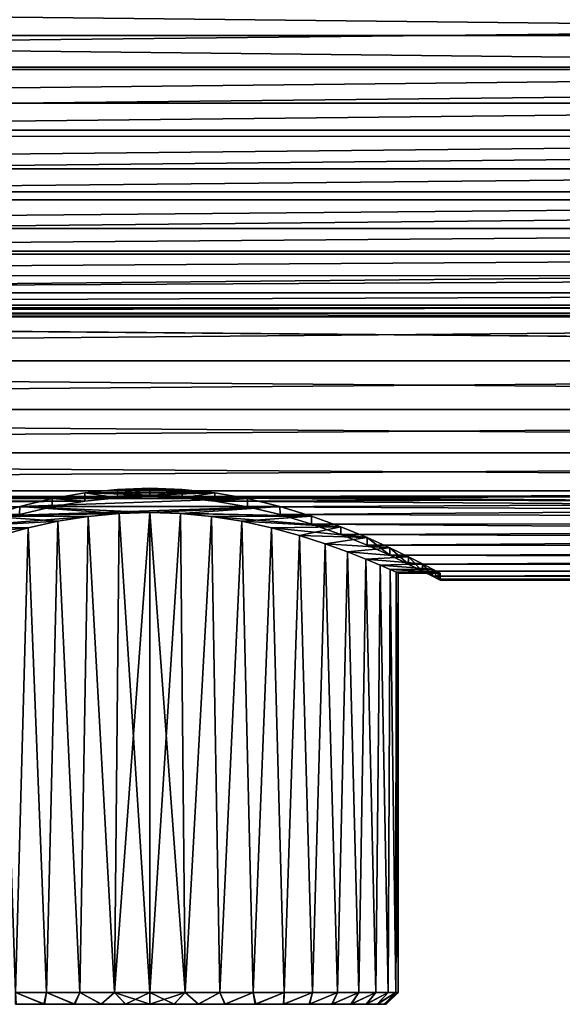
# Model space of a CAD drawing. Header units: millimetres. Extents: x -147 to 182, y -41 to 41.
# Tile 90 of 256: x -5 to 17, y -41 to 1. Entities that reach past the tile are written whole.
import ezdxf

# ---------------------------------------------------------------- set-up
doc = ezdxf.new("R2010")
doc.units = ezdxf.units.MM
doc.header["$LTSCALE"] = 51.403556
for name, color, linetype in [('143', 7, 'CONTINUOUS'), ('2', 7, 'CONTINUOUS'), ('22', 7, 'CONTINUOUS'), ('23', 7, 'CONTINUOUS'), ('24', 7, 'CONTINUOUS'), ('25', 7, 'CONTINUOUS'), ('26', 7, 'CONTINUOUS'), ('3', 7, 'CONTINUOUS'), ('7', 7, 'CONTINUOUS'), ('9', 7, 'CONTINUOUS')]:
    doc.layers.add(name, color=color, linetype=linetype)

msp = doc.modelspace()

# ---------------------------------------------------------------- linework, layer by layer
at = {"layer": '143', "color": 7, "linetype": 'CONTINUOUS'}
for points in [[(-1.369, -19.16, -12.173), (-0.002, -19.111, -12.25), (1.364, -19.16, -12.174), (-1.369, -19.16, -12.173)], [(1.364, -19.16, 12.174), (-0.002, -19.111, 12.25), (-1.369, -19.16, 12.173), (1.364, -19.16, 12.174)], [(-4.118, -19.55, -11.537), (-2.74, -19.306, -11.94), (4.12, -19.55, -11.536), (-4.118, -19.55, -11.537)], [(4.12, -19.55, 11.536), (2.739, -19.306, 11.94), (-4.118, -19.55, 11.537), (4.12, -19.55, 11.536)], [(2.739, -19.306, 11.94), (-2.74, -19.306, 11.94), (-4.118, -19.55, 11.537), (2.739, -19.306, 11.94)], [(-2.74, -19.306, -11.94), (-1.369, -19.16, -12.173), (2.739, -19.306, -11.94), (-2.74, -19.306, -11.94)], [(2.739, -19.306, 11.94), (-1.369, -19.16, 12.173), (-2.74, -19.306, 11.94), (2.739, -19.306, 11.94)], [(-2.74, -19.306, -11.94), (2.739, -19.306, -11.94), (4.12, -19.55, -11.536), (-2.74, -19.306, -11.94)], [(-1.369, -19.16, -12.173), (1.364, -19.16, -12.174), (2.739, -19.306, -11.94), (-1.369, -19.16, -12.173)], [(2.739, -19.306, 11.94), (1.364, -19.16, 12.174), (-1.369, -19.16, 12.173), (2.739, -19.306, 11.94)], [(-6.814, -20.289, -10.18), (-5.486, -19.883, -10.953), (-1.299, -20.179, -10.397), (-6.814, -20.289, -10.18)], [(5.488, -19.883, 10.952), (-5.486, -19.883, 10.953), (-6.814, -20.289, 10.18), (5.488, -19.883, 10.952)], [(5.488, -19.883, 10.952), (-6.814, -20.289, 10.18), (0, -20.137, 10.478), (5.488, -19.883, 10.952)], [(-5.486, -19.883, -10.953), (-4.118, -19.55, -11.537), (4.12, -19.55, -11.536), (-5.486, -19.883, -10.953)], [(-5.486, -19.883, -10.953), (4.12, -19.55, -11.536), (5.488, -19.883, -10.952), (-5.486, -19.883, -10.953)], [(5.488, -19.883, 10.952), (4.12, -19.55, 11.536), (-5.486, -19.883, 10.953), (5.488, -19.883, 10.952)], [(4.12, -19.55, 11.536), (-4.118, -19.55, 11.537), (-5.486, -19.883, 10.953), (4.12, -19.55, 11.536)], [(-5.486, -19.883, -10.953), (5.488, -19.883, -10.952), (0, -20.137, -10.478), (-5.486, -19.883, -10.953)], [(-5.486, -19.883, -10.953), (0, -20.137, -10.478), (-1.299, -20.179, -10.397), (-5.486, -19.883, -10.953)], [(5.488, -19.883, -10.952), (6.814, -20.289, -10.18), (0, -20.137, -10.478), (5.488, -19.883, -10.952)], [(5.488, -19.883, 10.952), (0, -20.137, 10.478), (1.299, -20.179, 10.397), (5.488, -19.883, 10.952)], [(6.814, -20.289, 10.18), (5.488, -19.883, 10.952), (1.299, -20.179, 10.397), (6.814, -20.289, 10.18)], [(-8.058, -20.74, -9.226), (-6.814, -20.289, -10.18), (-3.878, -20.507, -9.733), (-8.058, -20.74, -9.226)], [(-6.814, -20.289, 10.18), (-8.058, -20.74, 9.227), (-2.595, -20.304, 10.151), (-6.814, -20.289, 10.18)], [(-8.058, -20.74, 9.227), (-3.878, -20.507, 9.733), (-2.595, -20.304, 10.151), (-8.058, -20.74, 9.227)], [(0, -20.137, 10.478), (-6.814, -20.289, 10.18), (-1.299, -20.179, 10.397), (0, -20.137, 10.478)], [(-6.814, -20.289, -10.18), (-1.299, -20.179, -10.397), (-2.595, -20.304, -10.151), (-6.814, -20.289, -10.18)], [(-6.814, -20.289, 10.18), (-2.595, -20.304, 10.151), (-1.299, -20.179, 10.397), (-6.814, -20.289, 10.18)], [(-6.814, -20.289, -10.18), (-2.595, -20.304, -10.151), (-3.878, -20.507, -9.733), (-6.814, -20.289, -10.18)], [(0, -20.137, -10.478), (6.814, -20.289, -10.18), (1.299, -20.179, -10.397), (0, -20.137, -10.478)], [(6.814, -20.289, -10.18), (2.595, -20.304, -10.151), (1.299, -20.179, -10.397), (6.814, -20.289, -10.18)], [(6.814, -20.289, 10.18), (1.299, -20.179, 10.397), (2.595, -20.304, 10.151), (6.814, -20.289, 10.18)], [(6.814, -20.289, -10.18), (8.058, -20.74, -9.226), (2.595, -20.304, -10.151), (6.814, -20.289, -10.18)], [(6.814, -20.289, 10.18), (2.595, -20.304, 10.151), (3.878, -20.507, 9.733), (6.814, -20.289, 10.18)], [(8.058, -20.74, -9.226), (3.878, -20.507, -9.733), (2.595, -20.304, -10.151), (8.058, -20.74, -9.226)], [(8.058, -20.74, 9.226), (6.814, -20.289, 10.18), (3.878, -20.507, 9.733), (8.058, -20.74, 9.226)], [(-8.058, -20.74, 9.227), (-9.175, -21.199, 8.116), (-5.13, -20.78, 9.136), (-8.058, -20.74, 9.227)], [(-9.175, -21.199, 8.116), (-6.316, -21.105, 8.359), (-5.13, -20.78, 9.136), (-9.175, -21.199, 8.116)], [(-8.058, -20.74, -9.226), (-3.878, -20.507, -9.733), (-5.13, -20.78, -9.136), (-8.058, -20.74, -9.226)], [(-8.058, -20.74, 9.227), (-5.13, -20.78, 9.136), (-3.878, -20.507, 9.733), (-8.058, -20.74, 9.227)], [(-8.058, -20.74, -9.226), (-5.13, -20.78, -9.136), (-6.316, -21.104, -8.36), (-8.058, -20.74, -9.226)], [(8.058, -20.74, -9.226), (5.13, -20.78, -9.136), (3.878, -20.507, -9.733), (8.058, -20.74, -9.226)], [(8.058, -20.74, 9.226), (3.878, -20.507, 9.733), (5.13, -20.78, 9.136), (8.058, -20.74, 9.226)], [(8.058, -20.74, -9.226), (9.174, -21.199, -8.118), (5.13, -20.78, -9.136), (8.058, -20.74, -9.226)], [(8.058, -20.74, 9.226), (5.13, -20.78, 9.136), (6.316, -21.105, 8.359), (8.058, -20.74, 9.226)], [(9.174, -21.199, -8.118), (6.316, -21.105, -8.36), (5.13, -20.78, -9.136), (9.174, -21.199, -8.118)], [(9.174, -21.199, 8.118), (8.058, -20.74, 9.226), (6.316, -21.105, 8.359), (9.174, -21.199, 8.118)], [(9.174, -21.199, -8.118), (7.399, -21.453, -7.419), (6.316, -21.105, -8.36), (9.174, -21.199, -8.118)], [(9.174, -21.199, 8.118), (6.316, -21.105, 8.359), (7.399, -21.454, 7.418), (9.174, -21.199, 8.118)], [(9.174, -21.199, -8.118), (10.129, -21.629, -6.889), (7.399, -21.453, -7.419), (9.174, -21.199, -8.118)], [(10.129, -21.629, 6.889), (9.174, -21.199, 8.118), (7.399, -21.454, 7.418), (10.129, -21.629, 6.889)], [(10.129, -21.629, -6.889), (8.34, -21.796, -6.342), (7.399, -21.453, -7.419), (10.129, -21.629, -6.889)], [(10.129, -21.629, 6.889), (7.399, -21.454, 7.418), (8.341, -21.796, 6.341), (10.129, -21.629, 6.889)], [(10.129, -21.629, -6.889), (10.906, -22.004, -5.578), (8.34, -21.796, -6.342), (10.129, -21.629, -6.889)], [(10.906, -22.004, -5.578), (9.117, -22.105, -5.163), (8.34, -21.796, -6.342), (10.906, -22.004, -5.578)], [(10.906, -22.004, 5.578), (10.129, -21.629, 6.889), (8.341, -21.796, 6.341), (10.906, -22.004, 5.578)], [(10.906, -22.004, 5.578), (8.341, -21.796, 6.341), (9.117, -22.105, 5.163), (10.906, -22.004, 5.578)], [(10.906, -22.004, -5.578), (11.502, -22.305, -4.216), (9.117, -22.105, -5.163), (10.906, -22.004, -5.578)], [(11.502, -22.305, 4.216), (10.906, -22.004, 5.578), (9.117, -22.105, 5.163), (11.502, -22.305, 4.216)], [(11.502, -22.305, -4.216), (9.717, -22.359, -3.918), (9.117, -22.105, -5.163), (11.502, -22.305, -4.216)], [(11.502, -22.305, 4.216), (9.117, -22.105, 5.163), (9.718, -22.359, 3.917), (11.502, -22.305, 4.216)], [(11.502, -22.305, -4.216), (11.92, -22.524, -2.823), (9.717, -22.359, -3.918), (11.502, -22.305, -4.216)], [(11.92, -22.524, -2.823), (10.142, -22.547, -2.632), (9.717, -22.359, -3.918), (11.92, -22.524, -2.823)], [(11.92, -22.524, 2.823), (11.502, -22.305, 4.216), (9.718, -22.359, 3.917), (11.92, -22.524, 2.823)], [(11.92, -22.524, 2.823), (9.718, -22.359, 3.917), (10.142, -22.547, 2.63), (11.92, -22.524, 2.823)], [(11.92, -22.524, -2.823), (12.168, -22.656, -1.415), (10.142, -22.547, -2.632), (11.92, -22.524, -2.823)], [(12.168, -22.656, 1.414), (11.92, -22.524, 2.823), (10.142, -22.547, 2.63), (12.168, -22.656, 1.414)], [(12.168, -22.656, -1.415), (10.394, -22.661, -1.322), (10.142, -22.547, -2.632), (12.168, -22.656, -1.415)], [(12.168, -22.656, 1.414), (10.142, -22.547, 2.63), (10.394, -22.662, 1.32), (12.168, -22.656, 1.414)], [(12.168, -22.656, -1.415), (12.25, -22.7), (10.394, -22.661, -1.322), (12.168, -22.656, -1.415)], [(12.25, -22.7), (12.168, -22.656, 1.414), (10.394, -22.662, 1.32), (12.25, -22.7)], [(12.25, -22.7), (10.478, -22.7, -0.002), (10.394, -22.661, -1.322), (12.25, -22.7)], [(12.25, -22.7), (10.394, -22.662, 1.32), (10.478, -22.7, -0.002), (12.25, -22.7)]]:
    msp.add_3dface(points, dxfattribs=at)
at = {"layer": '2', "color": 7, "linetype": 'CONTINUOUS'}
for points in [[(-112.7, 1.337, 22.961), (-112.7, -1.337, 22.961), (136.7, 1.337, 22.961), (-112.7, 1.337, 22.961)], [(136.7, 1.337, 22.961), (-112.7, -1.337, 22.961), (136.7, -1.337, 22.961), (136.7, 1.337, 22.961)], [(-112.7, -1.337, 22.961), (-112.7, -3.994, 22.651), (136.7, -1.337, 22.961), (-112.7, -1.337, 22.961)], [(136.7, -1.337, 22.961), (-112.7, -3.994, 22.651), (136.7, -3.994, 22.651), (136.7, -1.337, 22.961)], [(-112.7, -3.994, 22.651), (-112.7, -6.596, 22.034), (136.7, -3.994, 22.651), (-112.7, -3.994, 22.651)], [(136.7, -3.994, 22.651), (-112.7, -6.596, 22.034), (136.7, -6.596, 22.034), (136.7, -3.994, 22.651)], [(-112.7, -6.596, 22.034), (-112.7, -9.11, 21.119), (136.7, -6.596, 22.034), (-112.7, -6.596, 22.034)], [(136.7, -6.596, 22.034), (-112.7, -9.11, 21.119), (136.7, -9.11, 21.119), (136.7, -6.596, 22.034)], [(-112.7, -9.11, 21.119), (-112.7, -11.5, 19.919), (136.7, -9.11, 21.119), (-112.7, -9.11, 21.119)], [(136.7, -9.11, 21.119), (-112.7, -11.5, 19.919), (136.7, -11.5, 19.919), (136.7, -9.11, 21.119)], [(-112.7, -11.5, 19.919), (-112.7, -13.735, 18.449), (136.7, -11.5, 19.919), (-112.7, -11.5, 19.919)], [(136.7, -11.5, 19.919), (-112.7, -13.735, 18.449), (136.7, -13.735, 18.449), (136.7, -11.5, 19.919)], [(-112.7, -13.735, 18.449), (-112.7, -15.784, 16.73), (136.7, -13.735, 18.449), (-112.7, -13.735, 18.449)], [(136.7, -13.735, 18.449), (-112.7, -15.784, 16.73), (136.7, -15.784, 16.73), (136.7, -13.735, 18.449)], [(-112.7, -15.784, 16.73), (-112.7, -17.619, 14.784), (136.7, -15.784, 16.73), (-112.7, -15.784, 16.73)], [(136.7, -15.784, 16.73), (-112.7, -17.619, 14.784), (136.7, -17.619, 14.784), (136.7, -15.784, 16.73)], [(-112.7, -17.619, 14.784), (-112.7, -19.216, 12.639), (136.7, -17.619, 14.784), (-112.7, -17.619, 14.784)], [(136.7, -17.619, 14.784), (-112.7, -19.216, 12.639), (136.7, -19.216, 12.639), (136.7, -17.619, 14.784)], [(-112.7, -19.216, 12.639), (-112.7, -20.554, 10.322), (0, -19.466, 12.25), (-112.7, -19.216, 12.639)], [(136.7, -19.216, 12.639), (-112.7, -19.216, 12.639), (0, -19.466, 12.25), (136.7, -19.216, 12.639)], [(0, -19.466, 12.25), (-112.7, -20.554, 10.322), (-1.37, -19.514, 12.173), (0, -19.466, 12.25)], [(-1.37, -19.514, 12.173), (-112.7, -20.554, 10.322), (-2.745, -19.659, 11.939), (-1.37, -19.514, 12.173)], [(1.369, -19.514, 12.173), (136.7, -19.216, 12.639), (0, -19.466, 12.25), (1.369, -19.514, 12.173)], [(2.744, -19.659, 11.939), (136.7, -19.216, 12.639), (1.369, -19.514, 12.173), (2.744, -19.659, 11.939)], [(4.126, -19.899, 11.534), (136.7, -19.216, 12.639), (2.744, -19.659, 11.939), (4.126, -19.899, 11.534)], [(5.493, -20.226, 10.949), (136.7, -19.216, 12.639), (4.126, -19.899, 11.534), (5.493, -20.226, 10.949)], [(136.7, -20.554, 10.322), (136.7, -19.216, 12.639), (5.493, -20.226, 10.949), (136.7, -20.554, 10.322)], [(-2.745, -19.659, 11.939), (-112.7, -20.554, 10.322), (-4.126, -19.899, 11.534), (-2.745, -19.659, 11.939)], [(-4.126, -19.899, 11.534), (-112.7, -20.554, 10.322), (-5.493, -20.226, 10.949), (-4.126, -19.899, 11.534)], [(6.818, -20.626, 10.177), (136.7, -20.554, 10.322), (5.493, -20.226, 10.949), (6.818, -20.626, 10.177)], [(8.06, -21.069, 9.225), (136.7, -20.554, 10.322), (6.818, -20.626, 10.177), (8.06, -21.069, 9.225)], [(9.175, -21.52, 8.117), (136.7, -20.554, 10.322), (8.06, -21.069, 9.225), (9.175, -21.52, 8.117)], [(136.7, -21.613, 7.866), (136.7, -20.554, 10.322), (9.175, -21.52, 8.117), (136.7, -21.613, 7.866)], [(10.129, -21.944, 6.89), (136.7, -21.613, 7.866), (9.175, -21.52, 8.117), (10.129, -21.944, 6.89)], [(10.905, -22.313, 5.58), (136.7, -21.613, 7.866), (10.129, -21.944, 6.89), (10.905, -22.313, 5.58)], [(136.7, -22.38, 5.304), (136.7, -21.613, 7.866), (10.905, -22.313, 5.58), (136.7, -22.38, 5.304)], [(11.501, -22.61, 4.219), (136.7, -22.38, 5.304), (10.905, -22.313, 5.58), (11.501, -22.61, 4.219)], [(11.92, -22.826, 2.825), (136.7, -22.38, 5.304), (11.501, -22.61, 4.219), (11.92, -22.826, 2.825)], [(136.7, -22.844, 2.67), (136.7, -22.38, 5.304), (11.92, -22.826, 2.825), (136.7, -22.844, 2.67)], [(12.168, -22.956, 1.416), (136.7, -22.844, 2.67), (11.92, -22.826, 2.825), (12.168, -22.956, 1.416)], [(12.25, -23), (136.7, -22.844, 2.67), (12.168, -22.956, 1.416), (12.25, -23)], [(136.7, -23), (136.7, -22.844, 2.67), (12.25, -23), (136.7, -23)]]:
    msp.add_3dface(points, dxfattribs=at)
at = {"layer": '22', "color": 7, "linetype": 'CONTINUOUS'}
for points in [[(-3.878, -20.507, 9.733), (-2.952, -40.4, 10.053), (-2.595, -20.304, 10.151), (-3.878, -20.507, 9.733)], [(-2.595, -20.304, -10.151), (-2.952, -40.4, -10.053), (-3.878, -20.507, -9.733), (-2.595, -20.304, -10.151)], [(-2.952, -40.4, 10.053), (-1.492, -40.4, 10.371), (-2.595, -20.304, 10.151), (-2.952, -40.4, 10.053)], [(-1.492, -40.4, -10.371), (-2.952, -40.4, -10.053), (-2.595, -20.304, -10.151), (-1.492, -40.4, -10.371)], [(-2.595, -20.304, 10.151), (-1.492, -40.4, 10.371), (-1.299, -20.179, 10.397), (-2.595, -20.304, 10.151)], [(-1.299, -20.179, -10.397), (-1.492, -40.4, -10.371), (-2.595, -20.304, -10.151), (-1.299, -20.179, -10.397)], [(0, -40.4, -10.478), (-1.492, -40.4, -10.371), (0, -20.137, -10.478), (0, -40.4, -10.478)], [(0, -20.137, -10.478), (-1.492, -40.4, -10.371), (-1.299, -20.179, -10.397), (0, -20.137, -10.478)], [(-1.492, -40.4, 10.371), (0, -40.4, 10.478), (-1.299, -20.179, 10.397), (-1.492, -40.4, 10.371)], [(0, -40.4, 10.478), (0, -20.137, 10.478), (-1.299, -20.179, 10.397), (0, -40.4, 10.478)], [(-6.316, -21.105, 8.359), (-5.665, -40.4, 8.814), (-5.13, -20.78, 9.136), (-6.316, -21.105, 8.359)], [(-5.13, -20.78, -9.136), (-5.665, -40.4, -8.814), (-6.316, -21.104, -8.36), (-5.13, -20.78, -9.136)], [(-5.665, -40.4, 8.814), (-4.353, -40.4, 9.53), (-5.13, -20.78, 9.136), (-5.665, -40.4, 8.814)], [(-4.353, -40.4, -9.53), (-5.665, -40.4, -8.814), (-5.13, -20.78, -9.136), (-4.353, -40.4, -9.53)], [(-5.13, -20.78, 9.136), (-4.353, -40.4, 9.53), (-3.878, -20.507, 9.733), (-5.13, -20.78, 9.136)], [(-3.878, -20.507, -9.733), (-4.353, -40.4, -9.53), (-5.13, -20.78, -9.136), (-3.878, -20.507, -9.733)], [(-4.353, -40.4, 9.53), (-2.952, -40.4, 10.053), (-3.878, -20.507, 9.733), (-4.353, -40.4, 9.53)], [(-2.952, -40.4, -10.053), (-4.353, -40.4, -9.53), (-3.878, -20.507, -9.733), (-2.952, -40.4, -10.053)]]:
    msp.add_3dface(points, dxfattribs=at)
at = {"layer": '23', "color": 7, "linetype": 'CONTINUOUS'}
for points in [[(0, -20.137, 10.478), (0, -40.4, 10.478), (1.492, -40.4, 10.371), (0, -20.137, 10.478)], [(0, -20.137, 10.478), (1.492, -40.4, 10.371), (1.299, -20.179, 10.397), (0, -20.137, 10.478)], [(0, -40.4, -10.478), (0, -20.137, -10.478), (1.299, -20.179, -10.397), (0, -40.4, -10.478)], [(1.492, -40.4, -10.371), (0, -40.4, -10.478), (1.299, -20.179, -10.397), (1.492, -40.4, -10.371)], [(2.595, -20.304, -10.151), (1.492, -40.4, -10.371), (1.299, -20.179, -10.397), (2.595, -20.304, -10.151)], [(1.299, -20.179, 10.397), (1.492, -40.4, 10.371), (2.595, -20.304, 10.151), (1.299, -20.179, 10.397)], [(2.952, -40.4, -10.053), (1.492, -40.4, -10.371), (2.595, -20.304, -10.151), (2.952, -40.4, -10.053)], [(1.492, -40.4, 10.371), (2.952, -40.4, 10.053), (2.595, -20.304, 10.151), (1.492, -40.4, 10.371)], [(3.878, -20.507, -9.733), (2.952, -40.4, -10.053), (2.595, -20.304, -10.151), (3.878, -20.507, -9.733)], [(2.595, -20.304, 10.151), (2.952, -40.4, 10.053), (3.878, -20.507, 9.733), (2.595, -20.304, 10.151)], [(4.353, -40.4, -9.53), (2.952, -40.4, -10.053), (3.878, -20.507, -9.733), (4.353, -40.4, -9.53)], [(2.952, -40.4, 10.053), (4.353, -40.4, 9.53), (3.878, -20.507, 9.733), (2.952, -40.4, 10.053)], [(5.13, -20.78, -9.136), (4.353, -40.4, -9.53), (3.878, -20.507, -9.733), (5.13, -20.78, -9.136)], [(3.878, -20.507, 9.733), (4.353, -40.4, 9.53), (5.13, -20.78, 9.136), (3.878, -20.507, 9.733)], [(5.665, -40.4, -8.814), (4.353, -40.4, -9.53), (5.13, -20.78, -9.136), (5.665, -40.4, -8.814)], [(4.353, -40.4, 9.53), (5.665, -40.4, 8.814), (5.13, -20.78, 9.136), (4.353, -40.4, 9.53)], [(6.316, -21.105, -8.36), (5.665, -40.4, -8.814), (5.13, -20.78, -9.136), (6.316, -21.105, -8.36)], [(5.13, -20.78, 9.136), (5.665, -40.4, 8.814), (6.316, -21.105, 8.359), (5.13, -20.78, 9.136)], [(6.862, -40.4, -7.918), (5.665, -40.4, -8.814), (6.316, -21.105, -8.36), (6.862, -40.4, -7.918)], [(5.665, -40.4, 8.814), (6.862, -40.4, 7.918), (6.316, -21.105, 8.359), (5.665, -40.4, 8.814)], [(7.399, -21.453, -7.419), (6.862, -40.4, -7.918), (6.316, -21.105, -8.36), (7.399, -21.453, -7.419)], [(6.316, -21.105, 8.359), (6.862, -40.4, 7.918), (7.399, -21.454, 7.418), (6.316, -21.105, 8.359)], [(7.918, -40.4, -6.862), (6.862, -40.4, -7.918), (7.399, -21.453, -7.419), (7.918, -40.4, -6.862)], [(6.862, -40.4, 7.918), (7.918, -40.4, 6.862), (7.399, -21.454, 7.418), (6.862, -40.4, 7.918)], [(8.34, -21.796, -6.342), (7.918, -40.4, -6.862), (7.399, -21.453, -7.419), (8.34, -21.796, -6.342)], [(7.399, -21.454, 7.418), (7.918, -40.4, 6.862), (8.341, -21.796, 6.341), (7.399, -21.454, 7.418)], [(8.814, -40.4, -5.665), (7.918, -40.4, -6.862), (8.34, -21.796, -6.342), (8.814, -40.4, -5.665)], [(7.918, -40.4, 6.862), (8.814, -40.4, 5.665), (8.341, -21.796, 6.341), (7.918, -40.4, 6.862)], [(9.117, -22.105, -5.163), (8.814, -40.4, -5.665), (8.34, -21.796, -6.342), (9.117, -22.105, -5.163)], [(8.341, -21.796, 6.341), (8.814, -40.4, 5.665), (9.117, -22.105, 5.163), (8.341, -21.796, 6.341)], [(9.53, -40.4, -4.353), (8.814, -40.4, -5.665), (9.117, -22.105, -5.163), (9.53, -40.4, -4.353)], [(8.814, -40.4, 5.665), (9.53, -40.4, 4.353), (9.117, -22.105, 5.163), (8.814, -40.4, 5.665)], [(9.717, -22.359, -3.918), (9.53, -40.4, -4.353), (9.117, -22.105, -5.163), (9.717, -22.359, -3.918)], [(9.117, -22.105, 5.163), (9.53, -40.4, 4.353), (9.718, -22.359, 3.917), (9.117, -22.105, 5.163)], [(10.053, -40.4, -2.952), (9.53, -40.4, -4.353), (9.717, -22.359, -3.918), (10.053, -40.4, -2.952)], [(9.53, -40.4, 4.353), (10.053, -40.4, 2.952), (9.718, -22.359, 3.917), (9.53, -40.4, 4.353)], [(10.142, -22.547, -2.632), (10.053, -40.4, -2.952), (9.717, -22.359, -3.918), (10.142, -22.547, -2.632)], [(9.718, -22.359, 3.917), (10.053, -40.4, 2.952), (10.142, -22.547, 2.63), (9.718, -22.359, 3.917)], [(10.371, -40.4, -1.492), (10.053, -40.4, -2.952), (10.142, -22.547, -2.632), (10.371, -40.4, -1.492)], [(10.053, -40.4, 2.952), (10.371, -40.4, 1.492), (10.142, -22.547, 2.63), (10.053, -40.4, 2.952)], [(10.394, -22.661, -1.322), (10.371, -40.4, -1.492), (10.142, -22.547, -2.632), (10.394, -22.661, -1.322)], [(10.142, -22.547, 2.63), (10.371, -40.4, 1.492), (10.394, -22.662, 1.32), (10.142, -22.547, 2.63)], [(10.478, -22.7, -0.002), (10.371, -40.4, -1.492), (10.394, -22.661, -1.322), (10.478, -22.7, -0.002)], [(10.371, -40.4, 1.492), (10.477, -40.4, 0), (10.394, -22.662, 1.32), (10.371, -40.4, 1.492)], [(10.477, -40.4, 0), (10.371, -40.4, -1.492), (10.478, -22.7, -0.002), (10.477, -40.4, 0)], [(10.394, -22.662, 1.32), (10.477, -40.4, 0), (10.478, -22.7, -0.002), (10.394, -22.662, 1.32)]]:
    msp.add_3dface(points, dxfattribs=at)
at = {"layer": '24', "color": 7, "linetype": 'CONTINUOUS'}
for points in [[(-4.353, -40.4, 9.53), (-5.665, -40.4, 8.814), (-4.449, -40.9, 8.931), (-4.353, -40.4, 9.53)], [(-4.449, -40.9, 8.931), (-5.665, -40.4, 8.814), (-5.64, -40.9, 8.23), (-4.449, -40.9, 8.931)], [(-5.665, -40.4, -8.814), (-4.353, -40.4, -9.53), (-4.47, -40.9, -8.92), (-5.665, -40.4, -8.814)], [(-5.66, -40.9, -8.217), (-5.665, -40.4, -8.814), (-4.47, -40.9, -8.92), (-5.66, -40.9, -8.217)], [(-4.47, -40.9, -8.92), (-4.353, -40.4, -9.53), (-3.185, -40.9, -9.455), (-4.47, -40.9, -8.92)], [(-3.162, -40.9, 9.463), (-4.353, -40.4, 9.53), (-4.449, -40.9, 8.931), (-3.162, -40.9, 9.463)], [(-2.952, -40.4, 10.053), (-4.353, -40.4, 9.53), (-3.162, -40.9, 9.463), (-2.952, -40.4, 10.053)], [(-4.353, -40.4, -9.53), (-2.952, -40.4, -10.053), (-3.185, -40.9, -9.455), (-4.353, -40.4, -9.53)], [(-3.185, -40.9, -9.455), (-2.952, -40.4, -10.053), (-2.054, -40.9, -9.764), (-3.185, -40.9, -9.455)], [(-2.034, -40.9, 9.768), (-2.952, -40.4, 10.053), (-3.162, -40.9, 9.463), (-2.034, -40.9, 9.768)], [(-1.492, -40.4, 10.371), (-2.952, -40.4, 10.053), (-2.034, -40.9, 9.768), (-1.492, -40.4, 10.371)], [(-2.952, -40.4, -10.053), (-1.492, -40.4, -10.371), (-2.054, -40.9, -9.764), (-2.952, -40.4, -10.053)], [(-2.054, -40.9, -9.764), (-1.492, -40.4, -10.371), (-1.029, -40.9, -9.924), (-2.054, -40.9, -9.764)], [(-1.019, -40.9, 9.925), (-1.492, -40.4, 10.371), (-2.034, -40.9, 9.768), (-1.019, -40.9, 9.925)], [(0, -40.4, 10.478), (-1.492, -40.4, 10.371), (0, -40.9, 9.977), (0, -40.4, 10.478)], [(0, -40.9, 9.977), (-1.492, -40.4, 10.371), (-1.019, -40.9, 9.925), (0, -40.9, 9.977)], [(-1.492, -40.4, -10.371), (0, -40.4, -10.478), (-1.029, -40.9, -9.924), (-1.492, -40.4, -10.371)], [(-1.029, -40.9, -9.924), (0, -40.4, -10.478), (0, -40.9, -9.977), (-1.029, -40.9, -9.924)]]:
    msp.add_3dface(points, dxfattribs=at)
at = {"layer": '25', "color": 7, "linetype": 'CONTINUOUS'}
for points in [[(1.492, -40.4, 10.371), (0, -40.4, 10.478), (1.029, -40.9, 9.924), (1.492, -40.4, 10.371)], [(0, -40.4, 10.478), (0, -40.9, 9.977), (1.029, -40.9, 9.924), (0, -40.4, 10.478)], [(0, -40.4, -10.478), (1.492, -40.4, -10.371), (0, -40.9, -9.977), (0, -40.4, -10.478)], [(0, -40.9, -9.977), (1.492, -40.4, -10.371), (1.019, -40.9, -9.925), (0, -40.9, -9.977)], [(1.019, -40.9, -9.925), (1.492, -40.4, -10.371), (2.034, -40.9, -9.768), (1.019, -40.9, -9.925)], [(2.054, -40.9, 9.764), (1.492, -40.4, 10.371), (1.029, -40.9, 9.924), (2.054, -40.9, 9.764)], [(1.492, -40.4, -10.371), (2.952, -40.4, -10.053), (2.034, -40.9, -9.768), (1.492, -40.4, -10.371)], [(2.952, -40.4, 10.053), (1.492, -40.4, 10.371), (2.054, -40.9, 9.764), (2.952, -40.4, 10.053)], [(2.034, -40.9, -9.768), (2.952, -40.4, -10.053), (3.162, -40.9, -9.463), (2.034, -40.9, -9.768)], [(3.185, -40.9, 9.455), (2.952, -40.4, 10.053), (2.054, -40.9, 9.764), (3.185, -40.9, 9.455)], [(2.952, -40.4, -10.053), (4.353, -40.4, -9.53), (3.162, -40.9, -9.463), (2.952, -40.4, -10.053)], [(4.353, -40.4, 9.53), (2.952, -40.4, 10.053), (3.185, -40.9, 9.455), (4.353, -40.4, 9.53)], [(3.162, -40.9, -9.463), (4.353, -40.4, -9.53), (4.449, -40.9, -8.931), (3.162, -40.9, -9.463)], [(4.47, -40.9, 8.92), (4.353, -40.4, 9.53), (3.185, -40.9, 9.455), (4.47, -40.9, 8.92)], [(4.353, -40.4, -9.53), (5.665, -40.4, -8.814), (4.449, -40.9, -8.931), (4.353, -40.4, -9.53)], [(5.665, -40.4, 8.814), (4.353, -40.4, 9.53), (4.47, -40.9, 8.92), (5.665, -40.4, 8.814)], [(4.449, -40.9, -8.931), (5.665, -40.4, -8.814), (5.64, -40.9, -8.23), (4.449, -40.9, -8.931)], [(5.66, -40.9, 8.217), (5.665, -40.4, 8.814), (4.47, -40.9, 8.92), (5.66, -40.9, 8.217)], [(5.665, -40.4, -8.814), (6.862, -40.4, -7.918), (5.64, -40.9, -8.23), (5.665, -40.4, -8.814)], [(5.64, -40.9, -8.23), (6.862, -40.4, -7.918), (6.722, -40.9, -7.374), (5.64, -40.9, -8.23)], [(6.862, -40.4, 7.918), (5.665, -40.4, 8.814), (5.66, -40.9, 8.217), (6.862, -40.4, 7.918)], [(6.739, -40.9, 7.358), (6.862, -40.4, 7.918), (5.66, -40.9, 8.217), (6.739, -40.9, 7.358)], [(6.862, -40.4, -7.918), (7.918, -40.4, -6.862), (6.722, -40.9, -7.374), (6.862, -40.4, -7.918)], [(6.722, -40.9, -7.374), (7.918, -40.4, -6.862), (7.675, -40.9, -6.375), (6.722, -40.9, -7.374)], [(7.918, -40.4, 6.862), (6.862, -40.4, 7.918), (6.739, -40.9, 7.358), (7.918, -40.4, 6.862)], [(7.691, -40.9, 6.357), (7.918, -40.4, 6.862), (6.739, -40.9, 7.358), (7.691, -40.9, 6.357)], [(7.918, -40.4, -6.862), (8.814, -40.4, -5.665), (7.675, -40.9, -6.375), (7.918, -40.4, -6.862)], [(7.675, -40.9, -6.375), (8.814, -40.4, -5.665), (8.482, -40.9, -5.254), (7.675, -40.9, -6.375)], [(8.814, -40.4, 5.665), (7.918, -40.4, 6.862), (7.691, -40.9, 6.357), (8.814, -40.4, 5.665)], [(8.495, -40.9, 5.233), (8.814, -40.4, 5.665), (7.691, -40.9, 6.357), (8.495, -40.9, 5.233)], [(8.814, -40.4, -5.665), (9.53, -40.4, -4.353), (8.482, -40.9, -5.254), (8.814, -40.4, -5.665)], [(8.482, -40.9, -5.254), (9.53, -40.4, -4.353), (9.126, -40.9, -4.034), (8.482, -40.9, -5.254)], [(9.53, -40.4, 4.353), (8.814, -40.4, 5.665), (8.495, -40.9, 5.233), (9.53, -40.4, 4.353)], [(9.136, -40.9, 4.012), (9.53, -40.4, 4.353), (8.495, -40.9, 5.233), (9.136, -40.9, 4.012)], [(9.53, -40.4, -4.353), (10.053, -40.4, -2.952), (9.126, -40.9, -4.034), (9.53, -40.4, -4.353)], [(9.126, -40.9, -4.034), (10.053, -40.4, -2.952), (9.595, -40.9, -2.736), (9.126, -40.9, -4.034)], [(10.053, -40.4, 2.952), (9.53, -40.4, 4.353), (9.136, -40.9, 4.012), (10.053, -40.4, 2.952)], [(9.602, -40.9, 2.712), (10.053, -40.4, 2.952), (9.136, -40.9, 4.012), (9.602, -40.9, 2.712)], [(10.053, -40.4, -2.952), (10.371, -40.4, -1.492), (9.595, -40.9, -2.736), (10.053, -40.4, -2.952)], [(9.595, -40.9, -2.736), (10.371, -40.4, -1.492), (9.881, -40.9, -1.387), (9.595, -40.9, -2.736)], [(10.371, -40.4, 1.492), (10.053, -40.4, 2.952), (9.602, -40.9, 2.712), (10.371, -40.4, 1.492)], [(9.884, -40.9, 1.363), (10.371, -40.4, 1.492), (9.602, -40.9, 2.712), (9.884, -40.9, 1.363)], [(10.371, -40.4, -1.492), (10.477, -40.4, 0), (9.881, -40.9, -1.387), (10.371, -40.4, -1.492)], [(9.881, -40.9, -1.387), (10.477, -40.4, 0), (9.977, -40.9, -0.012), (9.881, -40.9, -1.387)], [(10.477, -40.4, 0), (10.371, -40.4, 1.492), (9.884, -40.9, 1.363), (10.477, -40.4, 0)], [(9.977, -40.9, -0.012), (10.477, -40.4, 0), (9.884, -40.9, 1.363), (9.977, -40.9, -0.012)]]:
    msp.add_3dface(points, dxfattribs=at)
at = {"layer": '26', "color": 7, "linetype": 'CONTINUOUS'}
for points in [[(-5.64, -40.9, 8.23), (-5.66, -40.9, -8.217), (-4.47, -40.9, -8.92), (-5.64, -40.9, 8.23)], [(-4.449, -40.9, 8.931), (-5.64, -40.9, 8.23), (-4.47, -40.9, -8.92), (-4.449, -40.9, 8.931)], [(-4.449, -40.9, 8.931), (-4.47, -40.9, -8.92), (-3.185, -40.9, -9.455), (-4.449, -40.9, 8.931)], [(-3.162, -40.9, 9.463), (-4.449, -40.9, 8.931), (-3.185, -40.9, -9.455), (-3.162, -40.9, 9.463)], [(-3.162, -40.9, 9.463), (-3.185, -40.9, -9.455), (-2.054, -40.9, -9.764), (-3.162, -40.9, 9.463)], [(-2.034, -40.9, 9.768), (-3.162, -40.9, 9.463), (-2.054, -40.9, -9.764), (-2.034, -40.9, 9.768)], [(-2.034, -40.9, 9.768), (-2.054, -40.9, -9.764), (-1.029, -40.9, -9.924), (-2.034, -40.9, 9.768)], [(-1.019, -40.9, 9.925), (-2.034, -40.9, 9.768), (-1.029, -40.9, -9.924), (-1.019, -40.9, 9.925)], [(-1.019, -40.9, 9.925), (-1.029, -40.9, -9.924), (0, -40.9, -9.977), (-1.019, -40.9, 9.925)], [(0, -40.9, 9.977), (-1.019, -40.9, 9.925), (0, -40.9, -9.977), (0, -40.9, 9.977)], [(0, -40.9, 9.977), (0, -40.9, -9.977), (1.019, -40.9, -9.925), (0, -40.9, 9.977)], [(0, -40.9, 9.977), (1.019, -40.9, -9.925), (1.029, -40.9, 9.924), (0, -40.9, 9.977)], [(1.019, -40.9, -9.925), (2.034, -40.9, -9.768), (1.029, -40.9, 9.924), (1.019, -40.9, -9.925)], [(2.034, -40.9, -9.768), (2.054, -40.9, 9.764), (1.029, -40.9, 9.924), (2.034, -40.9, -9.768)], [(2.034, -40.9, -9.768), (3.162, -40.9, -9.463), (2.054, -40.9, 9.764), (2.034, -40.9, -9.768)], [(3.162, -40.9, -9.463), (3.185, -40.9, 9.455), (2.054, -40.9, 9.764), (3.162, -40.9, -9.463)], [(3.162, -40.9, -9.463), (4.449, -40.9, -8.931), (3.185, -40.9, 9.455), (3.162, -40.9, -9.463)], [(4.449, -40.9, -8.931), (4.47, -40.9, 8.92), (3.185, -40.9, 9.455), (4.449, -40.9, -8.931)], [(4.449, -40.9, -8.931), (5.64, -40.9, -8.23), (4.47, -40.9, 8.92), (4.449, -40.9, -8.931)], [(5.64, -40.9, -8.23), (5.66, -40.9, 8.217), (4.47, -40.9, 8.92), (5.64, -40.9, -8.23)], [(5.64, -40.9, -8.23), (6.722, -40.9, -7.374), (5.66, -40.9, 8.217), (5.64, -40.9, -8.23)], [(6.722, -40.9, -7.374), (6.739, -40.9, 7.358), (5.66, -40.9, 8.217), (6.722, -40.9, -7.374)], [(6.722, -40.9, -7.374), (7.675, -40.9, -6.375), (6.739, -40.9, 7.358), (6.722, -40.9, -7.374)], [(7.675, -40.9, -6.375), (7.691, -40.9, 6.357), (6.739, -40.9, 7.358), (7.675, -40.9, -6.375)], [(7.675, -40.9, -6.375), (8.482, -40.9, -5.254), (7.691, -40.9, 6.357), (7.675, -40.9, -6.375)], [(8.482, -40.9, -5.254), (8.495, -40.9, 5.233), (7.691, -40.9, 6.357), (8.482, -40.9, -5.254)], [(8.482, -40.9, -5.254), (9.126, -40.9, -4.034), (8.495, -40.9, 5.233), (8.482, -40.9, -5.254)], [(9.126, -40.9, -4.034), (9.136, -40.9, 4.012), (8.495, -40.9, 5.233), (9.126, -40.9, -4.034)], [(9.126, -40.9, -4.034), (9.595, -40.9, -2.736), (9.136, -40.9, 4.012), (9.126, -40.9, -4.034)], [(9.595, -40.9, -2.736), (9.602, -40.9, 2.712), (9.136, -40.9, 4.012), (9.595, -40.9, -2.736)], [(9.595, -40.9, -2.736), (9.881, -40.9, -1.387), (9.602, -40.9, 2.712), (9.595, -40.9, -2.736)], [(9.881, -40.9, -1.387), (9.884, -40.9, 1.363), (9.602, -40.9, 2.712), (9.881, -40.9, -1.387)], [(9.881, -40.9, -1.387), (9.977, -40.9, -0.012), (9.884, -40.9, 1.363), (9.881, -40.9, -1.387)]]:
    msp.add_3dface(points, dxfattribs=at)
at = {"layer": '3', "color": 7, "linetype": 'CONTINUOUS'}
for points in [[(64.686, 1.432, -22.955), (64.6, 0, -23), (-64.686, 1.429, -22.956), (64.686, 1.432, -22.955)], [(-64.686, 1.429, -22.956), (64.6, 0, -23), (-64.6, 0, -23), (-64.686, 1.429, -22.956)], [(-64.6, 0, -23), (64.686, -1.432, -22.955), (-64.686, -1.429, -22.956), (-64.6, 0, -23)], [(64.6, 0, -23), (64.686, -1.432, -22.955), (-64.6, 0, -23), (64.6, 0, -23)], [(-64.686, -1.429, -22.956), (64.686, -1.432, -22.955), (-64.946, -2.85, -22.823), (-64.686, -1.429, -22.956)], [(64.686, -1.432, -22.955), (64.947, -2.852, -22.822), (-64.946, -2.85, -22.823), (64.686, -1.432, -22.955)], [(-64.946, -2.85, -22.823), (64.947, -2.852, -22.822), (-65.387, -4.255, -22.603), (-64.946, -2.85, -22.823)], [(64.947, -2.852, -22.822), (65.387, -4.256, -22.603), (-65.387, -4.255, -22.603), (64.947, -2.852, -22.822)], [(-65.387, -4.255, -22.603), (65.387, -4.256, -22.603), (-66.012, -5.623, -22.302), (-65.387, -4.255, -22.603)], [(65.387, -4.256, -22.603), (66.013, -5.625, -22.302), (-66.012, -5.623, -22.302), (65.387, -4.256, -22.603)], [(-66.012, -5.623, -22.302), (66.013, -5.625, -22.302), (-66.828, -6.932, -21.93), (-66.012, -5.623, -22.302)], [(66.013, -5.625, -22.302), (66.829, -6.934, -21.93), (-66.828, -6.932, -21.93), (66.013, -5.625, -22.302)], [(-66.828, -6.932, -21.93), (66.829, -6.934, -21.93), (-67.827, -8.148, -21.509), (-66.828, -6.932, -21.93)], [(66.829, -6.934, -21.93), (67.828, -8.149, -21.508), (-67.827, -8.148, -21.509), (66.829, -6.934, -21.93)], [(-67.827, -8.148, -21.509), (67.828, -8.149, -21.508), (-68.987, -9.229, -21.067), (-67.827, -8.148, -21.509)], [(67.828, -8.149, -21.508), (68.988, -9.23, -21.067), (-68.987, -9.229, -21.067), (67.828, -8.149, -21.508)], [(-68.987, -9.229, -21.067), (68.988, -9.23, -21.067), (-70.269, -10.138, -20.645), (-68.987, -9.229, -21.067)], [(68.988, -9.23, -21.067), (70.271, -10.139, -20.645), (-70.269, -10.138, -20.645), (68.988, -9.23, -21.067)], [(-70.269, -10.138, -20.645), (70.271, -10.139, -20.645), (-71.625, -10.856, -20.277), (-70.269, -10.138, -20.645)], [(70.271, -10.139, -20.645), (71.626, -10.856, -20.277), (-71.625, -10.856, -20.277), (70.271, -10.139, -20.645)], [(71.626, -10.856, -20.277), (73.015, -11.378, -19.988), (-73.013, -11.378, -19.989), (71.626, -10.856, -20.277)], [(-71.625, -10.856, -20.277), (71.626, -10.856, -20.277), (-73.013, -11.378, -19.989), (-71.625, -10.856, -20.277)], [(73.015, -11.378, -19.988), (74.411, -11.715, -19.793), (-74.41, -11.715, -19.793), (73.015, -11.378, -19.988)], [(-73.013, -11.378, -19.989), (73.015, -11.378, -19.988), (-74.41, -11.715, -19.793), (-73.013, -11.378, -19.989)], [(136.7, -13.735, -18.449), (-112.7, -13.735, -18.449), (-77.196, -11.88, -19.695), (136.7, -13.735, -18.449)], [(-75.804, -11.88, -19.695), (136.7, -13.735, -18.449), (-77.196, -11.88, -19.695), (-75.804, -11.88, -19.695)], [(-74.41, -11.715, -19.793), (75.805, -11.88, -19.695), (-75.804, -11.88, -19.695), (-74.41, -11.715, -19.793)], [(75.805, -11.88, -19.695), (136.7, -13.735, -18.449), (-75.804, -11.88, -19.695), (75.805, -11.88, -19.695)], [(74.411, -11.715, -19.793), (75.805, -11.88, -19.695), (-74.41, -11.715, -19.793), (74.411, -11.715, -19.793)], [(-112.7, -15.784, -16.73), (-112.7, -13.735, -18.449), (136.7, -15.784, -16.73), (-112.7, -15.784, -16.73)], [(136.7, -15.784, -16.73), (-112.7, -13.735, -18.449), (136.7, -13.735, -18.449), (136.7, -15.784, -16.73)], [(-112.7, -17.619, -14.784), (-112.7, -15.784, -16.73), (136.7, -17.619, -14.784), (-112.7, -17.619, -14.784)], [(136.7, -17.619, -14.784), (-112.7, -15.784, -16.73), (136.7, -15.784, -16.73), (136.7, -17.619, -14.784)], [(-112.7, -19.216, -12.639), (-112.7, -17.619, -14.784), (136.7, -19.216, -12.639), (-112.7, -19.216, -12.639)], [(136.7, -19.216, -12.639), (-112.7, -17.619, -14.784), (136.7, -17.619, -14.784), (136.7, -19.216, -12.639)], [(-5.493, -20.226, -10.949), (-112.7, -19.216, -12.639), (-4.126, -19.899, -11.534), (-5.493, -20.226, -10.949)], [(-4.126, -19.899, -11.534), (-112.7, -19.216, -12.639), (-2.744, -19.659, -11.939), (-4.126, -19.899, -11.534)], [(-2.744, -19.659, -11.939), (-112.7, -19.216, -12.639), (-1.369, -19.514, -12.173), (-2.744, -19.659, -11.939)], [(-1.369, -19.514, -12.173), (-112.7, -19.216, -12.639), (0, -19.466, -12.25), (-1.369, -19.514, -12.173)], [(0, -19.466, -12.25), (-112.7, -19.216, -12.639), (136.7, -19.216, -12.639), (0, -19.466, -12.25)], [(136.7, -20.554, -10.322), (0, -19.466, -12.25), (136.7, -19.216, -12.639), (136.7, -20.554, -10.322)], [(1.37, -19.514, -12.173), (0, -19.466, -12.25), (136.7, -20.554, -10.322), (1.37, -19.514, -12.173)], [(2.745, -19.659, -11.939), (1.37, -19.514, -12.173), (136.7, -20.554, -10.322), (2.745, -19.659, -11.939)], [(4.126, -19.899, -11.534), (2.745, -19.659, -11.939), (136.7, -20.554, -10.322), (4.126, -19.899, -11.534)], [(5.493, -20.226, -10.949), (4.126, -19.899, -11.534), (136.7, -20.554, -10.322), (5.493, -20.226, -10.949)], [(6.818, -20.626, -10.177), (5.493, -20.226, -10.949), (136.7, -20.554, -10.322), (6.818, -20.626, -10.177)], [(136.7, -21.613, -7.866), (6.818, -20.626, -10.177), (136.7, -20.554, -10.322), (136.7, -21.613, -7.866)], [(8.06, -21.069, -9.225), (6.818, -20.626, -10.177), (136.7, -21.613, -7.866), (8.06, -21.069, -9.225)], [(9.175, -21.52, -8.117), (8.06, -21.069, -9.225), (136.7, -21.613, -7.866), (9.175, -21.52, -8.117)], [(10.129, -21.944, -6.889), (9.175, -21.52, -8.117), (136.7, -21.613, -7.866), (10.129, -21.944, -6.889)], [(136.7, -22.38, -5.304), (10.129, -21.944, -6.889), (136.7, -21.613, -7.866), (136.7, -22.38, -5.304)], [(10.906, -22.313, -5.579), (10.129, -21.944, -6.889), (136.7, -22.38, -5.304), (10.906, -22.313, -5.579)], [(11.501, -22.61, -4.218), (10.906, -22.313, -5.579), (136.7, -22.38, -5.304), (11.501, -22.61, -4.218)], [(136.7, -22.844, -2.67), (11.501, -22.61, -4.218), (136.7, -22.38, -5.304), (136.7, -22.844, -2.67)], [(11.92, -22.826, -2.825), (11.501, -22.61, -4.218), (136.7, -22.844, -2.67), (11.92, -22.826, -2.825)], [(12.168, -22.956, -1.416), (11.92, -22.826, -2.825), (136.7, -22.844, -2.67), (12.168, -22.956, -1.416)], [(136.7, -23), (12.168, -22.956, -1.416), (136.7, -22.844, -2.67), (136.7, -23)], [(136.7, -23), (12.25, -23), (12.168, -22.956, -1.416), (136.7, -23)]]:
    msp.add_3dface(points, dxfattribs=at)
at = {"layer": '7', "color": 7, "linetype": 'CONTINUOUS'}
for points in [[(-1.369, -19.16, -12.173), (0, -19.466, -12.25), (-0.002, -19.111, -12.25), (-1.369, -19.16, -12.173)], [(-0.002, -19.111, -12.25), (0, -19.466, -12.25), (1.364, -19.16, -12.174), (-0.002, -19.111, -12.25)], [(-4.118, -19.55, -11.537), (-2.744, -19.659, -11.939), (-2.74, -19.306, -11.94), (-4.118, -19.55, -11.537)], [(-2.744, -19.659, -11.939), (-1.369, -19.514, -12.173), (-2.74, -19.306, -11.94), (-2.744, -19.659, -11.939)], [(-2.74, -19.306, -11.94), (-1.369, -19.514, -12.173), (-1.369, -19.16, -12.173), (-2.74, -19.306, -11.94)], [(-1.369, -19.514, -12.173), (0, -19.466, -12.25), (-1.369, -19.16, -12.173), (-1.369, -19.514, -12.173)], [(0, -19.466, -12.25), (1.37, -19.514, -12.173), (1.364, -19.16, -12.174), (0, -19.466, -12.25)], [(1.364, -19.16, -12.174), (1.37, -19.514, -12.173), (2.739, -19.306, -11.94), (1.364, -19.16, -12.174)], [(1.37, -19.514, -12.173), (2.745, -19.659, -11.939), (2.739, -19.306, -11.94), (1.37, -19.514, -12.173)], [(2.739, -19.306, -11.94), (2.745, -19.659, -11.939), (4.12, -19.55, -11.536), (2.739, -19.306, -11.94)], [(-6.814, -20.289, -10.18), (-5.493, -20.226, -10.949), (-5.486, -19.883, -10.953), (-6.814, -20.289, -10.18)], [(-5.493, -20.226, -10.949), (-4.126, -19.899, -11.534), (-5.486, -19.883, -10.953), (-5.493, -20.226, -10.949)], [(-5.486, -19.883, -10.953), (-4.126, -19.899, -11.534), (-4.118, -19.55, -11.537), (-5.486, -19.883, -10.953)], [(-4.126, -19.899, -11.534), (-2.744, -19.659, -11.939), (-4.118, -19.55, -11.537), (-4.126, -19.899, -11.534)], [(2.745, -19.659, -11.939), (4.126, -19.899, -11.534), (4.12, -19.55, -11.536), (2.745, -19.659, -11.939)], [(4.12, -19.55, -11.536), (4.126, -19.899, -11.534), (5.488, -19.883, -10.952), (4.12, -19.55, -11.536)], [(4.126, -19.899, -11.534), (5.493, -20.226, -10.949), (5.488, -19.883, -10.952), (4.126, -19.899, -11.534)], [(5.488, -19.883, -10.952), (5.493, -20.226, -10.949), (6.814, -20.289, -10.18), (5.488, -19.883, -10.952)], [(5.493, -20.226, -10.949), (6.818, -20.626, -10.177), (6.814, -20.289, -10.18), (5.493, -20.226, -10.949)], [(6.814, -20.289, -10.18), (6.818, -20.626, -10.177), (8.058, -20.74, -9.226), (6.814, -20.289, -10.18)], [(6.818, -20.626, -10.177), (8.06, -21.069, -9.225), (8.058, -20.74, -9.226), (6.818, -20.626, -10.177)], [(8.058, -20.74, -9.226), (8.06, -21.069, -9.225), (9.174, -21.199, -8.118), (8.058, -20.74, -9.226)], [(8.06, -21.069, -9.225), (9.175, -21.52, -8.117), (9.174, -21.199, -8.118), (8.06, -21.069, -9.225)], [(9.175, -21.52, -8.117), (10.129, -21.944, -6.889), (9.174, -21.199, -8.118), (9.175, -21.52, -8.117)], [(9.174, -21.199, -8.118), (10.129, -21.944, -6.889), (10.129, -21.629, -6.889), (9.174, -21.199, -8.118)], [(10.129, -21.944, -6.889), (10.906, -22.313, -5.579), (10.129, -21.629, -6.889), (10.129, -21.944, -6.889)], [(10.129, -21.629, -6.889), (10.906, -22.313, -5.579), (10.906, -22.004, -5.578), (10.129, -21.629, -6.889)], [(10.906, -22.313, -5.579), (11.501, -22.61, -4.218), (10.906, -22.004, -5.578), (10.906, -22.313, -5.579)], [(10.906, -22.004, -5.578), (11.501, -22.61, -4.218), (11.502, -22.305, -4.216), (10.906, -22.004, -5.578)], [(11.501, -22.61, -4.218), (11.92, -22.826, -2.825), (11.502, -22.305, -4.216), (11.501, -22.61, -4.218)], [(11.502, -22.305, -4.216), (11.92, -22.826, -2.825), (11.92, -22.524, -2.823), (11.502, -22.305, -4.216)], [(11.92, -22.826, -2.825), (12.168, -22.956, -1.416), (11.92, -22.524, -2.823), (11.92, -22.826, -2.825)], [(11.92, -22.524, -2.823), (12.168, -22.956, -1.416), (12.168, -22.656, -1.415), (11.92, -22.524, -2.823)], [(12.168, -22.956, -1.416), (12.25, -23), (12.168, -22.656, -1.415), (12.168, -22.956, -1.416)], [(12.168, -22.656, -1.415), (12.25, -23), (12.25, -22.7), (12.168, -22.656, -1.415)]]:
    msp.add_3dface(points, dxfattribs=at)
at = {"layer": '9', "color": 7, "linetype": 'CONTINUOUS'}
for points in [[(0, -19.466, 12.25), (-1.37, -19.514, 12.173), (-0.002, -19.111, 12.25), (0, -19.466, 12.25)], [(-0.002, -19.111, 12.25), (-1.37, -19.514, 12.173), (-1.369, -19.16, 12.173), (-0.002, -19.111, 12.25)], [(1.364, -19.16, 12.174), (0, -19.466, 12.25), (-0.002, -19.111, 12.25), (1.364, -19.16, 12.174)], [(-2.74, -19.306, 11.94), (-2.745, -19.659, 11.939), (-4.118, -19.55, 11.537), (-2.74, -19.306, 11.94)], [(-1.37, -19.514, 12.173), (-2.745, -19.659, 11.939), (-2.74, -19.306, 11.94), (-1.37, -19.514, 12.173)], [(-1.369, -19.16, 12.173), (-1.37, -19.514, 12.173), (-2.74, -19.306, 11.94), (-1.369, -19.16, 12.173)], [(1.369, -19.514, 12.173), (0, -19.466, 12.25), (1.364, -19.16, 12.174), (1.369, -19.514, 12.173)], [(2.739, -19.306, 11.94), (1.369, -19.514, 12.173), (1.364, -19.16, 12.174), (2.739, -19.306, 11.94)], [(2.744, -19.659, 11.939), (1.369, -19.514, 12.173), (2.739, -19.306, 11.94), (2.744, -19.659, 11.939)], [(4.12, -19.55, 11.536), (2.744, -19.659, 11.939), (2.739, -19.306, 11.94), (4.12, -19.55, 11.536)], [(-5.486, -19.883, 10.953), (-5.493, -20.226, 10.949), (-6.814, -20.289, 10.18), (-5.486, -19.883, 10.953)], [(-4.126, -19.899, 11.534), (-5.493, -20.226, 10.949), (-5.486, -19.883, 10.953), (-4.126, -19.899, 11.534)], [(-4.118, -19.55, 11.537), (-4.126, -19.899, 11.534), (-5.486, -19.883, 10.953), (-4.118, -19.55, 11.537)], [(-2.745, -19.659, 11.939), (-4.126, -19.899, 11.534), (-4.118, -19.55, 11.537), (-2.745, -19.659, 11.939)], [(4.126, -19.899, 11.534), (2.744, -19.659, 11.939), (4.12, -19.55, 11.536), (4.126, -19.899, 11.534)], [(5.488, -19.883, 10.952), (4.126, -19.899, 11.534), (4.12, -19.55, 11.536), (5.488, -19.883, 10.952)], [(5.493, -20.226, 10.949), (4.126, -19.899, 11.534), (5.488, -19.883, 10.952), (5.493, -20.226, 10.949)], [(6.814, -20.289, 10.18), (5.493, -20.226, 10.949), (5.488, -19.883, 10.952), (6.814, -20.289, 10.18)], [(6.818, -20.626, 10.177), (5.493, -20.226, 10.949), (6.814, -20.289, 10.18), (6.818, -20.626, 10.177)], [(8.058, -20.74, 9.226), (6.818, -20.626, 10.177), (6.814, -20.289, 10.18), (8.058, -20.74, 9.226)], [(8.06, -21.069, 9.225), (6.818, -20.626, 10.177), (8.058, -20.74, 9.226), (8.06, -21.069, 9.225)], [(9.174, -21.199, 8.118), (8.06, -21.069, 9.225), (8.058, -20.74, 9.226), (9.174, -21.199, 8.118)], [(9.175, -21.52, 8.117), (8.06, -21.069, 9.225), (9.174, -21.199, 8.118), (9.175, -21.52, 8.117)], [(10.129, -21.629, 6.889), (9.175, -21.52, 8.117), (9.174, -21.199, 8.118), (10.129, -21.629, 6.889)], [(10.129, -21.944, 6.89), (9.175, -21.52, 8.117), (10.129, -21.629, 6.889), (10.129, -21.944, 6.89)], [(10.905, -22.313, 5.58), (10.129, -21.944, 6.89), (10.129, -21.629, 6.889), (10.905, -22.313, 5.58)], [(10.906, -22.004, 5.578), (10.905, -22.313, 5.58), (10.129, -21.629, 6.889), (10.906, -22.004, 5.578)], [(11.501, -22.61, 4.219), (10.905, -22.313, 5.58), (10.906, -22.004, 5.578), (11.501, -22.61, 4.219)], [(11.502, -22.305, 4.216), (11.501, -22.61, 4.219), (10.906, -22.004, 5.578), (11.502, -22.305, 4.216)], [(11.92, -22.826, 2.825), (11.501, -22.61, 4.219), (11.502, -22.305, 4.216), (11.92, -22.826, 2.825)], [(11.92, -22.524, 2.823), (11.92, -22.826, 2.825), (11.502, -22.305, 4.216), (11.92, -22.524, 2.823)], [(12.168, -22.956, 1.416), (11.92, -22.826, 2.825), (11.92, -22.524, 2.823), (12.168, -22.956, 1.416)], [(12.168, -22.656, 1.414), (12.168, -22.956, 1.416), (11.92, -22.524, 2.823), (12.168, -22.656, 1.414)], [(12.25, -22.7), (12.168, -22.956, 1.416), (12.168, -22.656, 1.414), (12.25, -22.7)], [(12.25, -23), (12.168, -22.956, 1.416), (12.25, -22.7), (12.25, -23)]]:
    msp.add_3dface(points, dxfattribs=at)

doc.saveas('drawing.dxf')
